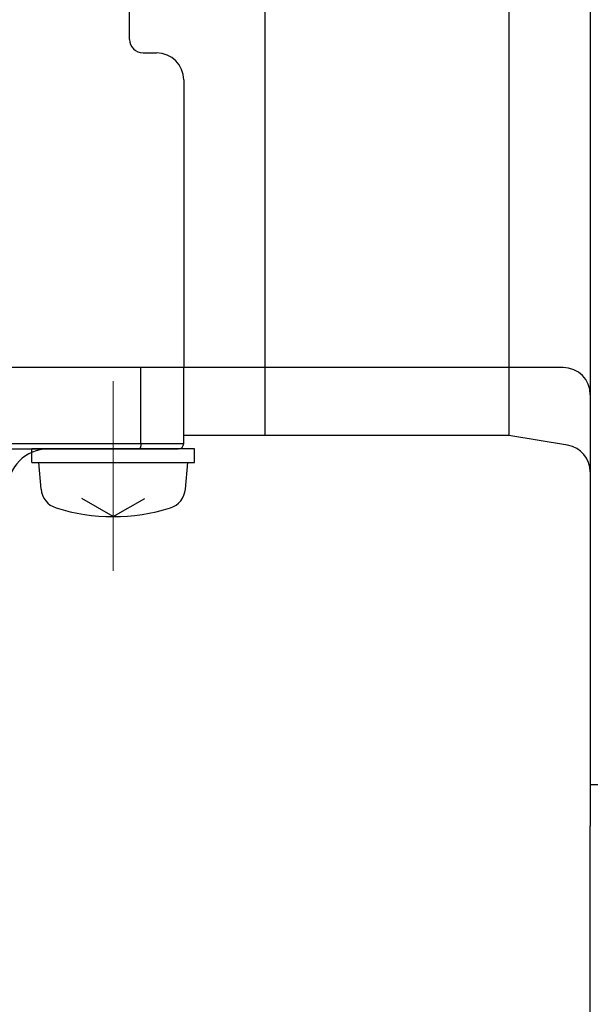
# Model space of a CAD drawing. Header units: millimetres. Extents: x 0 to 1071, y 0 to 742.
# Tile 107 of 130: x 306 to 327, y 422 to 458. Entities that reach past the tile are written whole.
import ezdxf

# ---------------------------------------------------------------- set-up
doc = ezdxf.new("R2010")
doc.units = ezdxf.units.MM
doc.header["$LTSCALE"] = 0.454724
doc.linetypes.add('CENTER', pattern=[50.8, 31.75, -6.35, 6.35, -6.35])
doc.layers.add('NoLayerName_001', color=7, linetype='Continuous')
doc.styles.get("Standard").update_dxf_attribs({"font": 'txt', "bigfont": 'extfont2'})
doc.dimstyles.get("Standard").update_dxf_attribs({"dimtxt": 2.5, "dimasz": 2.5, "dimexe": 1, "dimexo": 1, "dimtad": 1, "dimdec": 3, "dimzin": 0, "dimdsep": 46, "dimtxsty": 'Standard', "dimcen": 2.5, "dimadec": 3, "dimazin": 0, "dimtfac": 0.75, "dimtdec": 3, "dimtmove": 0, "dimatfit": 3, "dimfxl": 1, "dimarcsym": 0})

# ---------------------------------------------------------------- blocks, each defined once
blk = doc.blocks.new('_OPEN30')
at = {"color": 0, "linetype": 'ByBlock', "lineweight": -2}
for p, q in [((-1, 0.267949), (0, 0)), ((0, 0), (-1, -0.267949)), ((0, 0), (-1, 0))]:
    blk.add_line(p, q, dxfattribs=at)
blk = doc.blocks.new('*D139')
at = {"layer": 'Defpoints', "color": 0}
for p in [(300, 427.831), (425, 422.9), (300, 318.75)]:
    blk.add_point(p, dxfattribs=at)
at = {"layer": 'NoLayerName_001', "color": 0, "linetype": 'Continuous', "lineweight": 13}
for p, q in [((300, 425.331), (300, 316.25)), ((425, 420.4), (425, 316.25)), ((421.25, 318.75), (303.75, 318.75))]:
    blk.add_line(p, q, dxfattribs=at)
at = {"layer": 'NoLayerName_001', "color": 0, "lineweight": 13, "xscale": 3.75, "yscale": 3.75, "zscale": 3.75, "rotation": 180}
blk.add_blockref('_OPEN30', (300, 318.75), dxfattribs=at)
at = {"layer": 'NoLayerName_001', "color": 0, "lineweight": 13, "xscale": 3.75, "yscale": 3.75, "zscale": 3.75}
blk.add_blockref('_OPEN30', (425, 318.75), dxfattribs=at)
at = {"layer": 'NoLayerName_001', "color": 0, "lineweight": 13, "insert": (362.5, 325.717), "char_height": 8.75, "attachment_point": 5}
blk.add_mtext('\\W0.8000;125', dxfattribs=at)

msp = doc.modelspace()

# ---------------------------------------------------------------- linework, layer by layer
at = {"layer": 'NoLayerName_001', "color": 7, "linetype": 'Continuous', "lineweight": 25}
for p, q in [((327.5, 549.045864), (327.5, 428.570368)), ((315.5, 442.999994), (315.5, 532)), ((315.5, 442.999994), (315.5, 532)), ((324.5, 532), (324.5, 443)), ((310.5, 457.619085), (310.5, 531.5)), ((311, 457.119085), (311.5, 457.119085)), ((312.5, 456.119085), (312.5, 445.5)), ((312.5, 445.5), (287.500001, 445.5)), ((326.5, 445.5), (288.8, 445.5)), ((324.5, 443), (312.5, 443)), ((326.664399, 442.639267), (324.5, 443)), ((306.9, 442), (306.9, 442.5)), ((312.9, 442), (312.9, 442.5)), ((306.9, 442), (312.9, 442)), ((307.235905, 441.018102), (307.15, 442)), ((312.564095, 441.018102), (312.65, 442)), ((309.9, 440), (308.737099, 440.671401)), ((309.9, 440), (311.062901, 440.671401)), ((327.5, 430.108799), (342.9, 430.108799)), ((327.5, 407), (327.5, 428.570367))]:
    msp.add_line(p, q, dxfattribs=at)
at = {"layer": 'NoLayerName_001', "color": 60, "linetype": 'Continuous', "lineweight": 25}
for p, q in [((310.750001, 445.5), (289.250001, 445.5)), ((310.922912, 442.7), (310.922912, 445.5)), ((312.5, 442.7), (312.5, 445.5)), ((287.5, 442.7), (312.5, 442.7)), ((287.7, 442.5), (312.3, 442.5)), ((312.9, 442.5), (306.9, 442.5)), ((312.65, 442.5), (307.15, 442.5))]:
    msp.add_line(p, q, dxfattribs=at)
at = {"layer": 'NoLayerName_001', "color": 4, "linetype": 'CENTER', "lineweight": 13}
msp.add_line((309.9, 445), (309.9, 438), dxfattribs=at)
at = {"layer": 'NoLayerName_001', "color": 7, "linetype": 'Continuous', "lineweight": 25}
for centre, radius, start, end in [((311, 457.619085), 0.5, 180, 270), ((311.5, 456.119085), 1, 0, 90), ((326.5, 444.5), 1, 0, 90), ((326.5, 441.652873), 1, 0, 80.5376778), ((308.032861, 441.087827), 0.8, 185, 252.4732218), ((311.76714, 441.087827), 0.8, 287.5267782, 355), ((309.9, 447), 7, 252.4732218, 287.5267782)]:
    msp.add_arc(centre, radius, start, end, dxfattribs=at)
at = {"layer": 'NoLayerName_001', "color": 60, "linetype": 'Continuous', "lineweight": 25}
for centre, radius, start, end in [((312.3, 442.7), 0.2, 270, 0), ((307.5, 441), 1.5, 90, 180)]:
    msp.add_arc(centre, radius, start, end, dxfattribs=at)
for points, knots in [([(310.922912, 442.7), (310.922904, 442.698317), (310.9229, 442.694952), (310.922826, 442.689903), (310.922711, 442.684853), (310.922546, 442.679804), (310.922332, 442.674756), (310.922069, 442.669709), (310.921757, 442.664665), (310.921393, 442.659625), (310.920978, 442.654588), (310.92051, 442.649556), (310.91999, 442.644529), (310.919416, 442.639509), (310.918788, 442.634496), (310.918105, 442.62949), (310.917366, 442.624493), (310.916571, 442.619506), (310.915718, 442.614528), (310.914805, 442.609562), (310.913829, 442.604609), (310.912788, 442.599669), (310.91168, 442.594744), (310.910501, 442.589836), (310.90925, 442.584944), (310.907923, 442.580073), (310.906516, 442.575223), (310.905022, 442.570399), (310.903439, 442.565604), (310.901759, 442.560842), (310.899979, 442.556115), (310.898093, 442.551428), (310.896091, 442.546789), (310.893961, 442.542208), (310.891693, 442.537694), (310.889274, 442.533256), (310.886698, 442.528906), (310.883944, 442.524663), (310.880977, 442.520568), (310.877812, 442.516614), (310.875459, 442.514192), (310.874312, 442.512952)], [0, 0, 0, 0, 0.005047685, 0.0100970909, 0.0151479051, 0.0201998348, 0.0252526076, 0.0303059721, 0.0353596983, 0.0404135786, 0.0454674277, 0.050521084, 0.0555744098, 0.0606272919, 0.0656796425, 0.0707313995, 0.0757825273, 0.0808330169, 0.0858828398, 0.0909319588, 0.0959804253, 0.1010283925, 0.1060761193, 0.1111239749, 0.1161724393, 0.1212216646, 0.1262711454, 0.1313205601, 0.1363698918, 0.1414194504, 0.146469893, 0.1515216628, 0.1565735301, 0.1616247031, 0.1666755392, 0.1717276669, 0.1767833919, 0.1818400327, 0.1868950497, 0.1919512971, 0.1970174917, 0.1970174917, 0.1970174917, 0.1970174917]), ([(310.874312, 442.512952), (310.873073, 442.511802), (310.870671, 442.509418), (310.866624, 442.506344), (310.862272, 442.503695), (310.857584, 442.501686), (310.852661, 442.500258), (310.849259, 442.500156), (310.847581, 442.5)], [0, 0, 0, 0, 0.00507275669, 0.01013871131, 0.01521028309, 0.02031494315, 0.02541283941, 0.03046989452, 0.03046989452, 0.03046989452, 0.03046989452])]:
    msp.add_open_spline(points, degree=3, knots=knots, dxfattribs=at)

# ---------------------------------------------------------------- dimensions: what is measured, and where the dimension line sits
at = {"layer": 'NoLayerName_001', "color": 3, "linetype": 'Continuous', "lineweight": 13}
dim = msp.add_linear_dim(base=(300, 318.75), p1=(425, 422.9), p2=(300, 427.830802), angle=180, text='\\W0.8000;<>', dimstyle='Standard', override={"dimtxt": 8.75, "dimasz": 3.75, "dimexe": 2.5, "dimexo": 2.5, "dimgap": 2.5, "dimzin": 8, "dimblk": 'OPEN30', "dimclrd": 0, "dimclre": 0, "dimclrt": 0, "dimtp": 0, "dimtm": 0, "dimlwd": 13, "dimlwe": 13}, dxfattribs=at)
dim.commit()
dim.dimension.update_dxf_attribs({"geometry": '*D139', "text_midpoint": (362.5, 318.75), "dimtype": 160})

doc.saveas('drawing.dxf')
